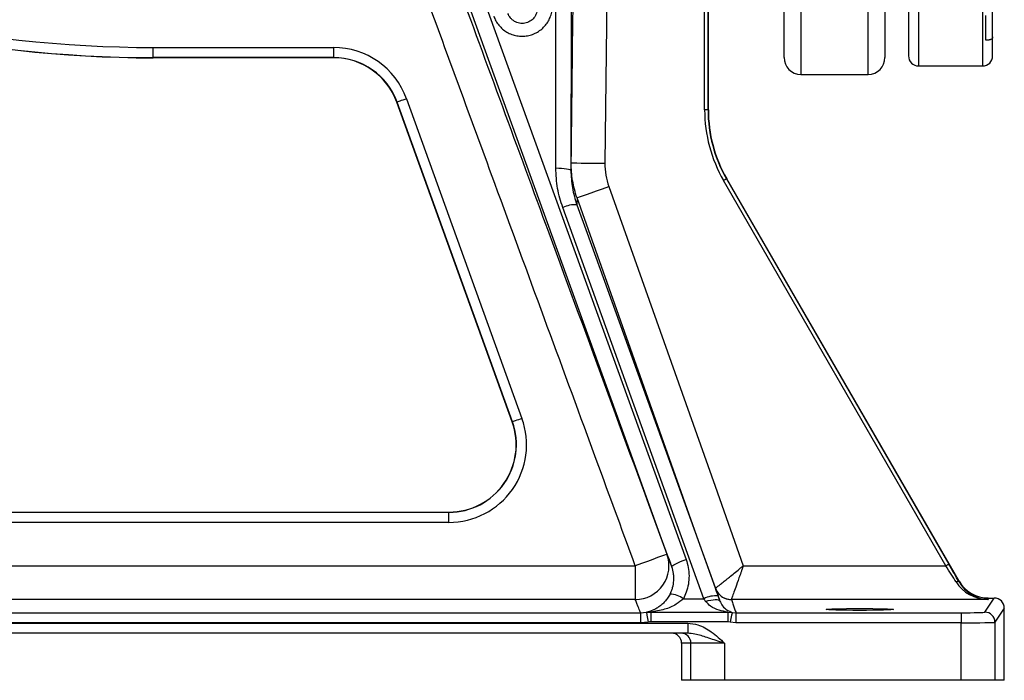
# Model space of a CAD drawing. Extents: x 99 to 1386, y 21 to 2104.
# Tile 2 of 20: x 455 to 747, y 21 to 217. Entities that reach past the tile are written whole.
import ezdxf

# ---------------------------------------------------------------- set-up
doc = ezdxf.new("R2010")
doc.units = 0
doc.layers.get('0').update_dxf_attribs({"linetype": 'CONTINUOUS'})

msp = doc.modelspace()

# ---------------------------------------------------------------- linework, layer by layer
at = {"color": 7, "linetype": 'CONTINUOUS'}
for p, q in [((721.78, 487.7), (721.78, 203.18)), ((740.78, 487.18), (740.78, 203.18)), ((681.78, 205.68), (681.78, 300.95)), ((686.78, 299.35), (686.78, 200.68)), ((706.78, 200.68), (706.78, 299.35)), ((711.78, 300.95), (711.78, 205.68)), ((629.34, 245.48), (628.53, 174.25)), ((659.28, 190.16), (659.28, 245.61)), ((658.17, 190.13), (658.17, 236.93)), ((659.17, 236.93), (659.17, 190.13)), ((743.78, 211.79), (743.78, 222.93)), ((494.28, 208.68), (547.87, 208.68)), ((494.28, 205.68), (494.28, 208.68)), ((547.87, 208.68), (547.87, 205.68)), ((547.87, 205.68), (494.28, 205.68)), ((494.28, 205.68), (494.28, 205.61)), ((547.87, 205.61), (494.28, 205.61)), ((547.87, 205.68), (547.87, 205.61)), ((721.78, 203.18), (740.78, 203.18)), ((686.78, 200.68), (706.78, 200.68)), ((569.57, 193.45), (603.87, 98.45)), ((566.75, 192.43), (566.68, 192.4)), ((600.98, 97.4), (566.68, 192.4)), ((601.05, 97.43), (566.75, 192.43)), ((659.17, 190.13), (658.17, 190.13)), ((659.17, 190.13), (659.28, 190.16)), ((729.91, 54.62), (663.8, 169.13)), ((664.77, 169.66), (664.67, 169.63)), ((664.67, 169.63), (730.78, 55.12)), ((733.82, 50.06), (664.77, 169.66)), ((657.94, 44.85), (616, 161.08)), ((601.05, 97.43), (600.98, 97.4)), ((329.5, 70.61), (582.17, 70.61)), ((329.5, 70.54), (582.17, 70.54)), ((582.17, 70.54), (582.17, 70.61)), ((582.17, 67.54), (582.17, 70.54)), ((582.17, 67.54), (329.5, 67.54)), ((291.95, 54.62), (637.57, 54.62)), ((637.57, 54.62), (637.57, 44.62)), ((669.65, 54.62), (729.91, 54.62)), ((733.78, 49.87), (733.82, 50.06)), ((637.57, 44.62), (291.95, 44.62)), ((651.89, 44.85), (657.94, 44.85)), ((666.12, 44.62), (666.12, 44.62)), ((742.4, 44.62), (666.12, 44.62)), ((741.45, 40.87), (744.25, 45.06)), ((742.48, 45.06), (742.4, 44.62)), ((742.48, 45.06), (744.25, 45.06)), ((747.25, 42.06), (744.45, 37.87)), ((747.25, 20.61), (747.25, 42.06)), ((283.15, 40.69), (639.12, 40.69)), ((639.12, 40.69), (640.88, 40.84)), ((639.12, 40.69), (639.12, 37.69)), ((640.88, 40.84), (642.16, 40.84)), ((642.16, 40.84), (665.02, 40.84)), ((642.16, 40.84), (642.16, 37.96)), ((665.02, 40.84), (665.02, 37.96)), ((665.02, 40.84), (666.4, 40.81)), ((666.4, 40.81), (667.48, 40.69)), ((667.48, 40.69), (734.45, 40.69)), ((667.48, 40.69), (667.48, 37.69)), ((734.45, 40.69), (734.45, 37.69)), ((639.12, 37.69), (283.15, 37.69)), ((360.41, 37.61), (653.15, 37.61)), ((641.41, 37.89), (639.12, 37.69)), ((665.02, 37.96), (642.16, 37.96)), ((653.15, 37.61), (653.15, 34.61)), ((665.75, 37.88), (665.02, 37.96)), ((667.48, 37.69), (665.75, 37.88)), ((734.45, 37.69), (667.48, 37.69)), ((734.45, 20.61), (734.45, 37.69)), ((744.45, 37.87), (744.45, 20.61)), ((653.15, 34.61), (360.41, 34.61)), ((651.31, 31.61), (651.31, 20.61)), ((654.11, 31.61), (651.31, 31.61)), ((664.11, 31.61), (654.11, 31.61)), ((654.11, 20.61), (654.11, 31.61)), ((664.11, 31.61), (664.11, 20.61)), ((654.11, 20.61), (651.31, 20.61)), ((664.11, 20.61), (654.11, 20.61)), ((734.45, 20.61), (664.11, 20.61)), ((744.45, 20.61), (734.45, 20.61)), ((747.25, 20.61), (744.45, 20.61))]:
    msp.add_line(p, q, dxfattribs=at)
at = {"color": 7, "linetype": 'CONTINUOUS', "flags": 128}
for points in [[(561.52, 308.76), (590.11, 229.67), (621.39, 143.11), (652.66, 56.55)], [(613.94, 172.86), (613.97, 240.81), (614.01, 308.76)], [(618.51, 308.07), (618.5, 299.18), (618.48, 263.62), (618.46, 217.88), (618.44, 172.15)], [(648.43, 54.32), (645.4, 62.7), (633.3, 96.19), (584.9, 230.15), (557.29, 306.54)], [(569.57, 193.45), (569.02, 193.25), (568.5, 193.06), (568.02, 192.88), (567.59, 192.73), (567.24, 192.6), (566.98, 192.51), (566.81, 192.45), (566.75, 192.43)], [(613.94, 172.86), (614.82, 172.84), (615.66, 172.8), (616.44, 172.74), (617.12, 172.65), (617.68, 172.54), (618.1, 172.42), (618.35, 172.29), (618.44, 172.15)], [(618.53, 174.37), (618.72, 174.37), (619.29, 174.36), (620.21, 174.35), (621.46, 174.33), (622.97, 174.32), (624.7, 174.3), (626.58, 174.28), (628.53, 174.25)], [(620.25, 163.99), (620.44, 164.06), (620.98, 164.25), (621.86, 164.56), (623.03, 164.98), (624.46, 165.48), (626.08, 166.06), (627.84, 166.68), (629.68, 167.33)], [(629.68, 167.33), (661.26, 78.28), (669.65, 54.62)], [(664.67, 169.63), (664.65, 169.62), (664.6, 169.59), (664.51, 169.55), (664.41, 169.48), (664.28, 169.41), (664.13, 169.32), (663.97, 169.23), (663.8, 169.13)], [(661.4, 47.95), (655.9, 63.47), (629.16, 138.87), (620.25, 163.99)], [(620.23, 161.91), (623.25, 153.53), (635.34, 120.03), (662.17, 45.68)], [(603.87, 98.45), (603.32, 98.25), (602.8, 98.06), (602.32, 97.88), (601.89, 97.73), (601.54, 97.6), (601.28, 97.51), (601.11, 97.45), (601.05, 97.43)], [(646.96, 58.07), (646.78, 58), (646.24, 57.81), (645.38, 57.49), (644.21, 57.06), (642.79, 56.54), (641.16, 55.94), (639.4, 55.29), (637.57, 54.62)], [(648.43, 54.32), (648.47, 54.48), (648.68, 54.69), (649.06, 54.95), (649.59, 55.25), (650.24, 55.57), (650.99, 55.91), (651.81, 56.24), (652.66, 56.55)], [(730.78, 55.12), (730.76, 55.11), (730.71, 55.08), (730.63, 55.03), (730.52, 54.97), (730.39, 54.9), (730.24, 54.81), (730.08, 54.72), (729.91, 54.62)], [(733.78, 49.87), (733.74, 49.92), (733.66, 49.96), (733.57, 49.98), (733.47, 49.99), (733.34, 49.97), (733.21, 49.95), (733.07, 49.9), (732.92, 49.85)], [(658.48, 44.06), (659.26, 44.29), (660.01, 44.46), (660.7, 44.57), (661.33, 44.62), (661.86, 44.6), (662.27, 44.52), (662.56, 44.37), (662.72, 44.17)], [(640.88, 40.84), (640.9, 40.77), (640.93, 40.6), (640.98, 40.32), (641.04, 39.95), (641.12, 39.51), (641.21, 39), (641.31, 38.46), (641.41, 37.89)], [(666.4, 40.81), (666.38, 40.74), (666.34, 40.56), (666.28, 40.29), (666.2, 39.92), (666.1, 39.48), (665.99, 38.98), (665.87, 38.44), (665.75, 37.88)]]:
    msp.add_lwpolyline(points, dxfattribs=at)
at = {"color": 7, "linetype": 'CONTINUOUS'}
for centre, radius, start, end in [((494.28, 570.61), 361.93, 244.72, 270), ((494.28, 570.61), 365, 244.72, 270), ((494.28, 570.61), 364.93, 244.72, 270), ((547.87, 185.61), 23.07, 19.8531, 90), ((547.87, 185.61), 20.07, 19.8531, 90), ((547.87, 185.61), 20, 19.8531, 90), ((686.78, 205.68), 5, 180, 270), ((706.78, 205.68), 5, 270, 0), ((721.78, 206.18), 3, 180, 270), ((740.78, 206.18), 3, 270, 0), ((619.55, 154.15), 7.78, 85.0073, 117.1636), ((582.17, 90.61), 23.07, 270, 19.8531), ((582.17, 90.61), 20.07, 270, 19.8531), ((582.17, 90.61), 20, 270, 19.8531), ((637.57, 54.62), 10, 270.0042, 20.1649), ((666.11, 49.62), 5, 199.5232, 220.0139), ((666.12, 49.63), 5, 199.5518, 269.9693), ((647.28, 38.01), 8.25, 56.0287, 85.6775), ((661.47, 38.02), 7.69, 84.7606, 117.32), ((666.11, 49.62), 5, 220.0192, 270.0169), ((741.45, 37.87), 3, 0.0354, 89.976), ((651.11, 31.61), 3, 359.9956, 89.9953)]:
    msp.add_arc(centre, radius, start, end, dxfattribs=at)
for centre, major_axis, ratio, start_param, end_param in [((700.18, 190.13), (-40.58, -10.87), 0.999837, 6.021427, 6.544944), ((700.18, 190.13), (39.61, 10.61), 0.999829, 2.879834, 3.403351), ((700.28, 190.16), (-39.61, -10.61), 0.999837, 6.021427, 6.544944), ((729.69, 54.62), (-6.35, 10), 0.015797, 4.204693, 4.702353), ((730.56, 55.12), (-6.35, 11), 0.015115, 4.205999, 4.70366), ((742.4, 54.62), (10.85, -1.54), 0.910278, 3.793867, 4.840822), ((742.4, 54.62), (-6.43, 7.81), 0.971097, 1.391072, 2.438028), ((742.48, 55.07), (1.89, 9.82), 0.999645, 2.284602, 3.331558), ((744.25, 42.06), (-1.66, -2.5), 0.999505, 2.158969, 3.729308), ((734.45, 40.87), (7, 0), 0.026186, 4.712389, 6.265732), ((734.45, 37.87), (10, 0), 0.01833, 4.712389, 6.265732), ((648.31, 31.61), (-3, 0), 0.999848, 3.141593, 4.712389)]:
    msp.add_ellipse(centre, major_axis=major_axis, ratio=ratio, start_param=start_param, end_param=end_param, dxfattribs=at)
msp.add_ellipse((704.28, 41.66), major_axis=(10, 0), ratio=0.026186, dxfattribs=at)
for points, knots in [([(718.78, 485.18), (718.78, 485.18), (718.78, 470.49), (718.78, 418.17), (718.78, 382.68), (718.78, 308.69), (718.78, 273.2), (718.78, 220.88), (718.78, 206.18), (718.78, 206.18)], [0, 0, 0, 0, 0.25, 0.25, 0.5, 0.5, 0.75, 0.75, 1, 1, 1, 1]), ([(578.81, 243.56), (580.63, 238.6), (582.45, 233.64), (584.27, 228.69), (593.46, 203.65), (602.66, 178.62), (611.85, 153.59), (623.55, 121.75), (635.26, 89.91), (646.96, 58.07)], [0.0041574, 0.0041574, 0.0041574, 0.0041574, 0.02, 0.02, 0.02, 0.1, 0.1, 0.1, 0.201768, 0.201768, 0.201768, 0.201768]), ([(618.53, 174.37), (618.6, 181.03), (618.68, 187.7), (618.76, 194.37), (618.95, 211.44), (619.15, 228.52), (619.34, 245.59)], [0, 0, 0, 0, 0.02, 0.02, 0.02, 0.07122674, 0.07122674, 0.07122674, 0.07122674]), ([(637.57, 54.62), (633.44, 65.87), (629.3, 77.12), (625.17, 88.37), (615.39, 114.98), (605.61, 141.6), (595.83, 168.21), (587.5, 190.88), (579.18, 213.54), (570.85, 236.21)], [0, 0, 0, 0, 0.0359555, 0.0359555, 0.0359555, 0.1210182, 0.1210182, 0.1210182, 0.1934619, 0.1934619, 0.1934619, 0.1934619]), ([(595.47, 217.98), (595.64, 217.49), (595.87, 217.01), (596.39, 216.1), (596.68, 215.67), (597.35, 214.87), (597.73, 214.49), (598.53, 213.81), (598.96, 213.5), (599.64, 213.11), (599.87, 212.98), (600.35, 212.76), (600.6, 212.65), (601.34, 212.38), (601.84, 212.25), (602.63, 212.11), (602.89, 212.07), (603.42, 212.03), (603.68, 212.01), (604.47, 212.02), (604.99, 212.06), (605.78, 212.2), (606.04, 212.26), (606.55, 212.4), (606.8, 212.48), (607.54, 212.76), (608.01, 212.98), (608.93, 213.52), (609.35, 213.83), (610.15, 214.5), (610.52, 214.88), (611.19, 215.69), (611.49, 216.12), (612, 217.03), (612.22, 217.5), (612.57, 218.5), (612.7, 219), (612.88, 220.02), (612.93, 220.54), (612.93, 221.07)], [0, 0, 0, 0, 0.0625, 0.0625, 0.125, 0.125, 0.1875, 0.1875, 0.25, 0.25, 0.28125, 0.28125, 0.3125, 0.3125, 0.375, 0.375, 0.40625, 0.40625, 0.4375, 0.4375, 0.5, 0.5, 0.53125, 0.53125, 0.5625, 0.5625, 0.625, 0.625, 0.6875, 0.6875, 0.75, 0.75, 0.8125, 0.8125, 0.875, 0.875, 0.9375, 0.9375, 1, 1, 1, 1]), ([(608.43, 220.37), (608.43, 219.85), (608.34, 219.35), (608.01, 218.37), (607.76, 217.92), (607.1, 217.09), (606.71, 216.74), (606.02, 216.32), (605.78, 216.21), (605.29, 216.01), (605.03, 215.94), (604.49, 215.84), (604.22, 215.81), (603.69, 215.81), (603.41, 215.83), (602.88, 215.93), (602.62, 216), (602.12, 216.19), (601.88, 216.3), (601.42, 216.58), (601.21, 216.73), (600.81, 217.07), (600.62, 217.27), (600.29, 217.67), (600.15, 217.88), (599.89, 218.33), (599.78, 218.57), (599.7, 218.82)], [0, 0, 0, 0, 0.125, 0.125, 0.25, 0.25, 0.375, 0.375, 0.4375, 0.4375, 0.5, 0.5, 0.5625, 0.5625, 0.625, 0.625, 0.6875, 0.6875, 0.75, 0.75, 0.8125, 0.8125, 0.875, 0.875, 0.9375, 0.9375, 1, 1, 1, 1]), ([(743.78, 211.79), (743.78, 211.76), (743.78, 211.71), (743.76, 211.62), (743.74, 211.54), (743.7, 211.45), (743.65, 211.37), (743.58, 211.29), (743.47, 211.18), (743.29, 211.07), (743.07, 210.98), (742.87, 210.92), (742.69, 210.89), (742.51, 210.86), (742.31, 210.85), (742.13, 210.83), (741.96, 210.83), (741.84, 210.82), (741.78, 210.82)], [0, 0, 0, 0, 0.043406, 0.090003, 0.139804, 0.19282, 0.249062, 0.303505, 0.374484, 0.499364, 0.623723, 0.688916, 0.748338, 0.815028, 0.874129, 0.920263, 0.962179, 1, 1, 1, 1]), ([(616, 161.08), (615.41, 162.97), (614.21, 166.81), (614.03, 170.82), (613.94, 172.86)], [0, 0, 0, 0, 0.492616, 1, 1, 1, 1]), ([(618.44, 172.15), (618.45, 172.35), (618.45, 172.54), (618.46, 172.73), (618.47, 172.95), (618.47, 173.17), (618.48, 173.39), (618.5, 173.71), (618.51, 174.04), (618.53, 174.37)], [0.0045677, 0.0045677, 0.0045677, 0.0045677, 0.0362691, 0.0362691, 0.0362691, 0.0725382, 0.0725382, 0.0725382, 0.1272709, 0.1272709, 0.1272709, 0.1272709]), ([(618.44, 172.15), (618.44, 170.4), (618.59, 168.67), (619.04, 166.11), (619.22, 165.26), (619.67, 163.57), (619.93, 162.73), (620.23, 161.91)], [0, 0, 0, 0, 0.5, 0.5, 0.75, 0.75, 1, 1, 1, 1]), ([(620.25, 163.99), (620.25, 163.82), (620.24, 163.64), (620.24, 163.47), (620.24, 163.24), (620.24, 163.01), (620.23, 162.78), (620.23, 162.49), (620.23, 162.2), (620.23, 161.91)], [0.0099427, 0.0099427, 0.0099427, 0.0099427, 0.0412804, 0.0412804, 0.0412804, 0.0825608, 0.0825608, 0.0825608, 0.1345788, 0.1345788, 0.1345788, 0.1345788]), ([(646.96, 58.07), (647.03, 57.89), (647.1, 57.72), (647.17, 57.54), (647.45, 56.83), (647.73, 56.12), (648.01, 55.42), (648.11, 55.15), (648.21, 54.89), (648.31, 54.63), (648.35, 54.52), (648.39, 54.42), (648.43, 54.32)], [0, 0, 0, 0, 0.02, 0.02, 0.02, 0.1, 0.1, 0.1, 0.129756, 0.129756, 0.129756, 0.1411054, 0.1411054, 0.1411054, 0.1411054]), ([(652.66, 56.55), (652.9, 55.77), (653.39, 54.17), (653.6, 51.68), (653.4, 49.18), (652.84, 46.88), (652.18, 45.48), (651.89, 44.85)], [0, 0, 0, 0, 0.204, 0.413917, 0.617914, 0.827838, 1, 1, 1, 1]), ([(647.9, 46.24), (648.06, 46.55), (648.21, 46.87), (648.47, 47.52), (648.58, 47.85), (648.85, 48.86), (648.97, 49.54), (649.03, 50.58), (649.04, 50.93), (649.01, 51.62), (648.98, 51.97), (648.83, 52.99), (648.67, 53.66), (648.43, 54.32)], [0, 0, 0, 0, 0.125, 0.125, 0.25, 0.25, 0.5, 0.5, 0.625, 0.625, 0.75, 0.75, 1, 1, 1, 1]), ([(661.41, 47.95), (661.42, 47.96), (661.49, 48.02), (661.73, 48.21), (661.91, 48.36), (662.24, 48.63), (662.36, 48.72), (662.63, 48.94), (662.77, 49.06), (663.24, 49.44), (663.59, 49.72), (664.17, 50.18), (664.37, 50.35), (664.78, 50.68), (665, 50.86), (665.66, 51.39), (666.12, 51.77), (667.09, 52.55), (667.59, 52.96), (668.36, 53.57), (668.61, 53.78), (669, 54.1), (669.13, 54.2), (669.39, 54.41), (669.52, 54.52), (669.65, 54.62)], [0, 0, 0, 0, 0.125, 0.125, 0.25, 0.25, 0.3125, 0.3125, 0.375, 0.375, 0.5, 0.5, 0.5625, 0.5625, 0.625, 0.625, 0.75, 0.75, 0.875, 0.875, 0.9375, 0.9375, 0.96875, 0.96875, 1, 1, 1, 1]), ([(669.65, 54.62), (669.65, 54.61), (669.64, 54.61), (669.64, 54.59), (669.63, 54.58), (669.62, 54.54), (669.6, 54.49), (669.57, 54.39), (669.5, 54.21), (669.39, 53.9), (669.2, 53.35), (668.85, 52.35), (668.2, 50.53), (667.41, 48.29), (666.7, 46.28), (666.23, 44.95), (666.16, 44.73), (666.12, 44.62)], [0, 0, 0, 0, 0.001294, 0.00159, 0.002617, 0.004592, 0.008054, 0.01413, 0.024793, 0.043534, 0.076591, 0.135594, 0.245217, 0.453851, 0.637778, 0.815968, 1, 1, 1, 1]), ([(662.72, 44.17), (662.7, 44.22), (662.68, 44.27), (662.66, 44.32), (662.54, 44.67), (662.41, 45.03), (662.29, 45.38), (662.14, 45.81), (661.99, 46.23), (661.84, 46.66), (661.84, 46.68), (661.84, 46.69), (661.83, 46.7), (661.69, 47.12), (661.55, 47.53), (661.4, 47.95)], [0.0042047, 0.0042047, 0.0042047, 0.0042047, 0.01, 0.01, 0.01, 0.05, 0.05, 0.05, 0.0987582, 0.0987582, 0.0987582, 0.1002946, 0.1002946, 0.1002946, 0.1475163, 0.1475163, 0.1475163, 0.1475163]), ([(639.12, 40.69), (639.11, 40.71), (639.04, 40.89), (638.76, 41.62), (638.33, 42.71), (637.88, 43.84), (637.66, 44.42), (637.57, 44.62)], [0, 0, 0, 0, 0.013964, 0.137279, 0.561461, 0.84425, 1, 1, 1, 1]), ([(647.9, 46.24), (647.68, 45.8), (647.44, 45.41), (646.92, 44.67), (646.65, 44.33), (646.08, 43.71), (645.79, 43.42), (645.21, 42.91), (644.91, 42.68), (644.3, 42.26), (644, 42.06), (643.38, 41.72), (643.07, 41.57), (642.14, 41.17), (641.51, 40.98), (640.88, 40.84)], [0, 0, 0, 0, 0.125, 0.125, 0.25, 0.25, 0.375, 0.375, 0.5, 0.5, 0.625, 0.625, 0.75, 0.75, 1, 1, 1, 1]), ([(651.89, 44.85), (651.19, 44.27), (649.47, 42.85), (646.11, 41.53), (643.52, 41.08), (642.16, 40.84)], [0, 0, 0, 0, 0.2451462, 0.6003181, 1, 1, 1, 1]), ([(665.02, 40.84), (664.17, 41.01), (662.42, 41.37), (660.09, 42.34), (658.95, 43.56), (658.48, 44.06)], [0, 0, 0, 0, 0.358202, 0.737389, 1, 1, 1, 1]), ([(662.72, 44.17), (662.96, 43.67), (663.57, 42.43), (664.87, 41.37), (665.88, 41), (666.4, 40.81)], [0, 0, 0, 0, 0.248941, 0.60839, 1, 1, 1, 1]), ([(666.12, 44.62), (666.26, 44.21), (666.54, 43.38), (666.97, 42.15), (667.28, 41.25), (667.46, 40.76), (667.48, 40.69)], [0, 0, 0, 0, 0.314244, 0.628489, 0.942733, 1, 1, 1, 1]), ([(653.15, 37.61), (654.17, 37.51), (655.94, 37.32), (658.26, 36.24), (660.99, 34.5), (662.83, 32.79), (664.1, 31.61), (664.11, 31.61)], [0, 0, 0, 0, 0.237971, 0.415438, 0.593344, 0.99869, 1, 1, 1, 1]), ([(664.11, 31.61), (664.1, 31.61), (663.79, 31.71), (662.04, 32.28), (659.04, 33.24), (655.83, 34.37), (653.85, 34.55), (653.15, 34.61)], [0, 0, 0, 0, 0.001721, 0.081766, 0.465735, 0.809403, 1, 1, 1, 1])]:
    msp.add_open_spline(points, degree=3, knots=knots, dxfattribs=at)
for points in [[(741.78, 210.82), (741.78, 212.87), (741.78, 215.31), (741.78, 218.15)], [(743.78, 206.18), (743.78, 206.18), (743.78, 208.07), (743.78, 211.79)], [(620.25, 163.99), (619.66, 165.67), (618.78, 169.08), (618.51, 172.59), (618.53, 174.37)], [(628.53, 174.25), (628.51, 173.07), (628.7, 170.73), (629.28, 168.45), (629.68, 167.33)], [(661.4, 47.95), (661.4, 47.95), (661.4, 47.95), (661.41, 47.95)], [(658.48, 44.06), (658.3, 44.32), (658.12, 44.58), (657.94, 44.85)], [(662.17, 45.68), (662.36, 45.17), (662.54, 44.66), (662.72, 44.17)], [(642.16, 37.96), (641.91, 37.96), (641.66, 37.94), (641.41, 37.89)]]:
    msp.add_open_spline(points, degree=3, dxfattribs=at)

doc.saveas('drawing.dxf')
